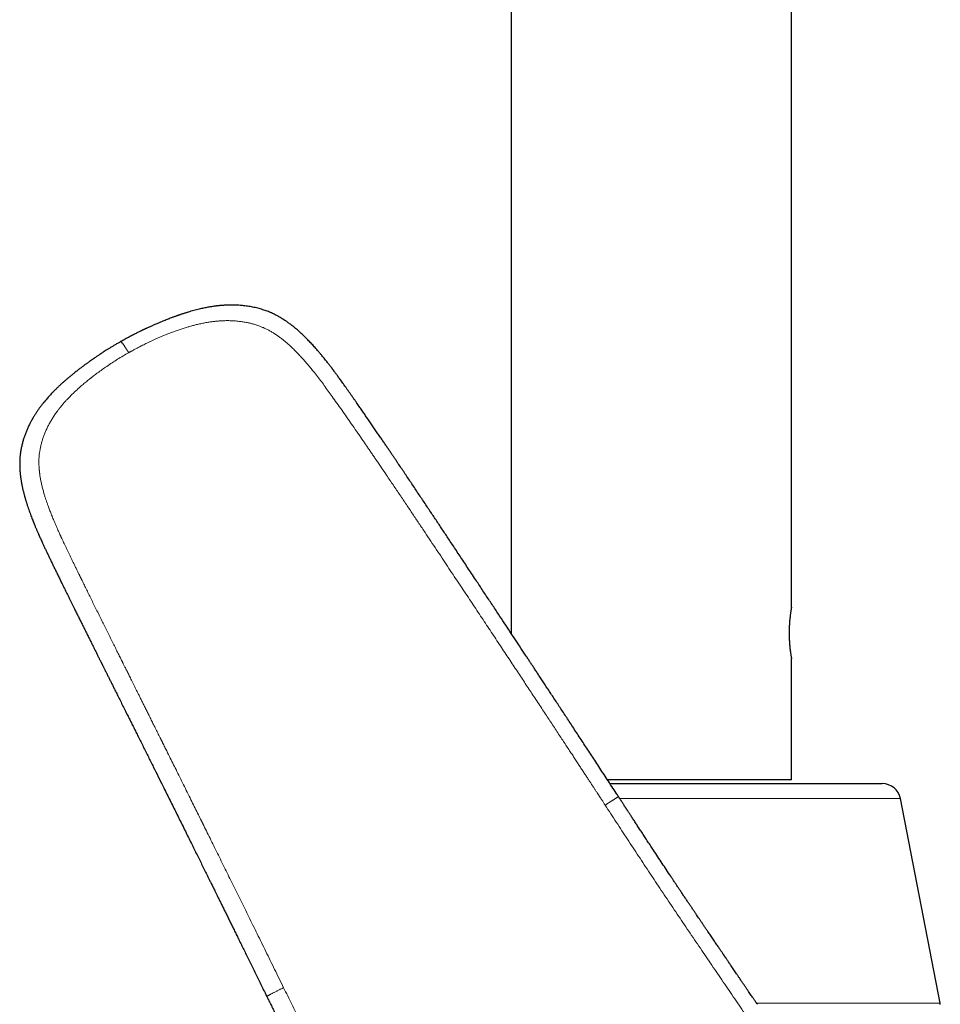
# Model space of a CAD drawing. Header units: millimetres. Extents: x 8 to 835, y 12 to 866.
# Tile 25 of 46: x 202 to 277, y 608 to 689. Entities that reach past the tile are written whole.
import ezdxf

# ---------------------------------------------------------------- set-up
doc = ezdxf.new("R2010")
doc.units = ezdxf.units.MM

msp = doc.modelspace()

# ---------------------------------------------------------------- linework, layer by layer
at = {"color": 7, "linetype": 'Continuous', "lineweight": 30}
for p, q in [((241.77, 750.415), (241.77, 638.618)), ((264.57, 640.75), (264.57, 750.415)), ((264.57, 626.7), (264.57, 636.552)), ((264.57, 626.7), (249.608, 626.7)), ((253.158, 626.4), (257.224, 626.4)), ((257.224, 626.4), (271.954, 626.4)), ((276.661, 608.547), (273.426, 625.187)), ((261.771, 608.487), (261.791, 608.457))]:
    msp.add_line(p, q, dxfattribs=at)
at = {"color": 8, "linetype": 'Continuous', "lineweight": 0}
for p, q in [((273.426, 625.186), (257.543, 625.186)), ((261.73, 608.547), (276.661, 608.547))]:
    msp.add_line(p, q, dxfattribs=at)
at = {"color": 7, "linetype": 'Continuous', "lineweight": 30}
for centre, radius, start, end in [((271.954, 624.9), 1.5, 11, 90), ((276.17, 608.452), 0.5, 0, 11)]:
    msp.add_arc(centre, radius, start, end, dxfattribs=at)
for points, knots in [([(250.5, 625.338), (250.44, 625.429), (250.257, 625.709), (249.955, 626.171), (249.595, 626.722), (249.242, 627.26), (248.9, 627.784), (248.566, 628.293), (248.243, 628.787), (247.926, 629.27), (247.615, 629.744), (247.309, 630.21), (247.009, 630.667), (246.717, 631.112), (246.432, 631.545), (246.155, 631.967), (245.886, 632.376), (245.625, 632.774), (245.371, 633.159), (245.125, 633.533), (244.887, 633.895), (244.656, 634.245), (244.433, 634.583), (244.218, 634.909), (244.016, 635.215), (243.827, 635.502), (243.651, 635.77), (243.481, 636.028), (243.317, 636.276), (243.156, 636.519), (242.905, 636.9), (242.559, 637.424), (242.116, 638.095), (241.666, 638.776), (241.209, 639.467), (240.815, 640.062), (240.485, 640.562), (240.22, 640.962), (239.953, 641.365), (239.684, 641.771), (239.414, 642.179), (239.146, 642.584), (238.858, 643.018), (238.554, 643.478), (238.233, 643.961), (237.921, 644.431), (237.618, 644.889), (237.323, 645.334), (237.036, 645.765), (236.765, 646.173), (236.509, 646.558), (236.266, 646.923), (236.025, 647.285), (235.784, 647.648), (235.54, 648.013), (235.202, 648.52), (234.767, 649.173), (234.234, 649.969), (233.699, 650.767), (233.165, 651.561), (232.76, 652.161), (232.484, 652.57), (232.335, 652.79), (232.183, 653.014), (232.028, 653.244), (231.866, 653.482), (231.697, 653.731), (231.522, 653.989), (231.336, 654.261), (231.141, 654.548), (230.936, 654.849), (230.723, 655.161), (230.503, 655.483), (230.275, 655.815), (230.052, 656.139), (229.836, 656.453), (229.626, 656.756), (229.411, 657.066), (229.219, 657.342), (229.05, 657.584), (228.91, 657.784), (228.773, 657.98), (228.642, 658.167), (228.511, 658.352), (228.383, 658.534), (228.256, 658.713), (228.136, 658.882), (228.023, 659.039), (227.917, 659.187), (227.819, 659.323), (227.727, 659.449), (227.644, 659.563), (227.569, 659.664), (227.503, 659.755), (227.443, 659.835), (227.39, 659.906), (227.345, 659.967), (227.308, 660.016), (227.277, 660.057), (227.248, 660.095), (227.215, 660.139), (227.176, 660.19), (227.13, 660.251), (227.072, 660.326), (227.002, 660.417), (226.92, 660.523), (226.828, 660.64), (226.727, 660.768), (226.617, 660.905), (226.497, 661.053), (226.368, 661.209), (226.231, 661.373), (226.051, 661.585), (225.83, 661.838), (225.568, 662.127), (225.304, 662.406), (225.039, 662.674), (224.811, 662.895), (224.62, 663.072), (224.468, 663.208), (224.316, 663.34), (224.165, 663.467), (224.019, 663.584), (223.882, 663.691), (223.761, 663.782), (223.655, 663.86), (223.564, 663.925), (223.481, 663.982), (223.408, 664.031), (223.345, 664.073), (223.289, 664.11), (223.237, 664.143), (223.182, 664.178), (223.121, 664.215), (223.051, 664.258), (222.97, 664.306), (222.875, 664.36), (222.766, 664.421), (222.641, 664.487), (222.505, 664.555), (222.356, 664.625), (222.195, 664.696), (222.027, 664.766), (221.85, 664.833), (221.666, 664.896), (221.472, 664.958), (221.267, 665.017), (221.06, 665.069), (220.851, 665.117), (220.642, 665.158), (220.43, 665.194), (220.221, 665.224), (220.019, 665.249), (219.825, 665.267), (219.639, 665.281), (219.448, 665.292), (219.253, 665.298), (219.056, 665.301), (218.872, 665.299), (218.702, 665.295), (218.558, 665.289), (218.439, 665.282), (218.341, 665.276), (218.25, 665.269), (218.167, 665.262), (218.093, 665.256), (218.031, 665.25), (217.985, 665.245), (217.95, 665.241), (217.92, 665.238), (217.883, 665.234), (217.837, 665.229), (217.785, 665.223), (217.728, 665.215), (217.648, 665.205), (217.542, 665.19), (217.408, 665.17), (217.263, 665.146), (217.106, 665.119), (216.938, 665.087), (216.763, 665.051), (216.579, 665.011), (216.386, 664.966), (216.18, 664.914), (215.962, 664.857), (215.738, 664.794), (215.509, 664.727), (215.276, 664.655), (215.091, 664.595), (214.961, 664.552), (214.893, 664.529), (214.837, 664.51), (214.792, 664.495), (214.755, 664.482), (214.722, 664.471), (214.675, 664.454), (214.609, 664.431), (214.521, 664.4), (214.425, 664.365), (214.319, 664.326), (214.193, 664.279), (214.049, 664.224), (213.886, 664.161), (213.714, 664.094), (213.534, 664.022), (213.346, 663.945), (213.174, 663.874), (213.017, 663.808), (212.878, 663.748), (212.736, 663.687), (212.597, 663.626), (212.467, 663.568), (212.35, 663.516), (212.247, 663.469), (212.157, 663.427), (212.09, 663.396), (212.044, 663.375), (212.016, 663.362), (211.996, 663.353), (211.983, 663.346), (211.972, 663.342), (211.96, 663.336), (211.942, 663.327), (211.915, 663.315), (211.878, 663.297), (211.83, 663.274), (211.772, 663.247), (211.701, 663.212), (211.614, 663.17), (211.511, 663.12), (211.395, 663.063), (211.266, 662.999), (211.125, 662.927), (210.972, 662.848), (210.811, 662.764), (210.644, 662.676), (210.471, 662.583), (210.288, 662.482), (210.134, 662.397), (210.041, 662.344), (210.012, 662.327)], [0, 0, 0, 0, 0.005318, 0.01618, 0.026814, 0.03722, 0.047397, 0.05717, 0.066723, 0.076057, 0.085169, 0.094242, 0.103085, 0.111699, 0.120084, 0.12824, 0.136167, 0.143866, 0.151335, 0.158575, 0.165586, 0.172369, 0.178922, 0.185246, 0.191342, 0.196728, 0.201921, 0.206922, 0.211731, 0.216384, 0.221044, 0.233882, 0.24691, 0.260128, 0.273538, 0.287139, 0.294855, 0.302633, 0.31047, 0.318369, 0.326328, 0.334243, 0.342004, 0.35166, 0.361067, 0.370226, 0.379136, 0.387797, 0.396209, 0.404372, 0.411637, 0.418706, 0.425757, 0.432842, 0.439964, 0.447121, 0.462581, 0.478204, 0.493908, 0.509485, 0.52492, 0.52927, 0.533609, 0.53796, 0.542476, 0.547183, 0.552082, 0.557173, 0.562457, 0.568199, 0.574154, 0.58032, 0.586697, 0.593287, 0.600087, 0.605963, 0.611987, 0.61816, 0.624487, 0.628545, 0.632611, 0.636525, 0.640273, 0.643856, 0.64766, 0.651259, 0.654651, 0.657836, 0.660812, 0.66358, 0.666137, 0.668482, 0.670514, 0.672353, 0.673997, 0.675447, 0.676701, 0.677757, 0.678464, 0.679233, 0.680114, 0.681159, 0.682415, 0.683874, 0.685843, 0.688044, 0.690479, 0.69315, 0.696059, 0.69915, 0.702476, 0.706037, 0.709661, 0.716163, 0.722554, 0.728839, 0.735019, 0.741094, 0.744458, 0.74779, 0.75109, 0.754351, 0.75743, 0.760265, 0.762852, 0.764865, 0.76669, 0.768324, 0.769762, 0.771003, 0.772052, 0.773035, 0.774029, 0.775187, 0.77653, 0.778059, 0.779769, 0.781872, 0.784171, 0.786661, 0.789337, 0.792194, 0.795226, 0.798237, 0.801395, 0.8047, 0.808154, 0.811761, 0.815102, 0.818564, 0.822109, 0.82554, 0.828829, 0.831978, 0.834985, 0.837853, 0.841259, 0.844446, 0.847414, 0.850167, 0.852707, 0.854392, 0.855972, 0.857447, 0.858816, 0.860041, 0.861048, 0.861835, 0.862301, 0.862728, 0.863321, 0.864086, 0.864958, 0.865884, 0.866865, 0.868866, 0.871059, 0.873444, 0.876019, 0.878782, 0.881729, 0.884706, 0.887911, 0.891339, 0.894985, 0.898841, 0.902622, 0.906573, 0.910692, 0.912052, 0.913215, 0.914177, 0.914939, 0.915522, 0.916071, 0.916615, 0.917968, 0.919454, 0.921114, 0.922948, 0.924954, 0.9276, 0.930451, 0.933442, 0.936576, 0.939854, 0.943275, 0.94566, 0.948111, 0.950627, 0.953153, 0.955467, 0.957546, 0.959389, 0.960988, 0.962354, 0.962949, 0.963467, 0.963823, 0.964052, 0.964173, 0.964373, 0.964697, 0.965146, 0.965835, 0.966698, 0.967734, 0.968944, 0.970569, 0.97243, 0.974525, 0.976855, 0.979421, 0.98222, 0.985255, 0.988243, 0.991428, 0.994809, 0.998387, 1, 1, 1, 1]), ([(210.012, 662.327), (209.945, 662.289), (209.796, 662.205), (209.573, 662.074), (209.347, 661.938), (209.135, 661.809), (208.942, 661.689), (208.767, 661.578), (208.608, 661.477), (208.463, 661.382), (208.33, 661.294), (208.21, 661.214), (208.104, 661.142), (208.01, 661.078), (207.928, 661.022), (207.857, 660.974), (207.798, 660.933), (207.751, 660.9), (207.715, 660.875), (207.692, 660.858), (207.678, 660.848), (207.666, 660.84), (207.65, 660.829), (207.626, 660.812), (207.59, 660.786), (207.543, 660.753), (207.485, 660.712), (207.42, 660.665), (207.347, 660.613), (207.268, 660.555), (207.185, 660.495), (207.101, 660.433), (207.019, 660.372), (206.938, 660.311), (206.814, 660.218), (206.65, 660.094), (206.473, 659.957), (206.326, 659.841), (206.207, 659.747), (206.092, 659.655), (205.983, 659.566), (205.878, 659.479), (205.779, 659.397), (205.686, 659.318), (205.6, 659.245), (205.522, 659.177), (205.455, 659.119), (205.399, 659.069), (205.356, 659.031), (205.325, 659.004), (205.304, 658.984), (205.282, 658.965), (205.256, 658.941), (205.218, 658.907), (205.166, 658.86), (205.1, 658.799), (205.03, 658.734), (204.957, 658.665), (204.884, 658.596), (204.809, 658.523), (204.733, 658.449), (204.659, 658.376), (204.587, 658.304), (204.493, 658.208), (204.378, 658.089), (204.246, 657.947), (204.121, 657.809), (204.004, 657.677), (203.893, 657.546), (203.773, 657.402), (203.643, 657.239), (203.503, 657.055), (203.361, 656.861), (203.218, 656.656), (203.076, 656.439), (202.935, 656.211), (202.795, 655.97), (202.659, 655.716), (202.528, 655.451), (202.404, 655.179), (202.292, 654.904), (202.19, 654.627), (202.1, 654.349), (202.019, 654.061), (201.948, 653.763), (201.906, 653.541), (201.885, 653.407), (201.879, 653.365), (201.874, 653.332), (201.87, 653.306), (201.866, 653.28), (201.862, 653.246), (201.856, 653.199), (201.847, 653.123), (201.836, 653.021), (201.825, 652.897), (201.817, 652.774), (201.811, 652.654), (201.807, 652.537), (201.806, 652.421), (201.806, 652.287), (201.809, 652.134), (201.817, 651.96), (201.827, 651.812), (201.837, 651.696), (201.844, 651.62), (201.85, 651.561), (201.855, 651.516), (201.859, 651.483), (201.862, 651.457), (201.864, 651.432), (201.868, 651.403), (201.873, 651.366), (201.878, 651.322), (201.886, 651.265), (201.896, 651.194), (201.908, 651.112), (201.922, 651.027), (201.936, 650.941), (201.954, 650.84), (201.975, 650.725), (202.001, 650.594), (202.029, 650.463), (202.058, 650.332), (202.088, 650.205), (202.116, 650.091), (202.141, 649.991), (202.164, 649.904), (202.186, 649.824), (202.206, 649.751), (202.224, 649.684), (202.242, 649.621), (202.26, 649.56), (202.279, 649.494), (202.301, 649.422), (202.324, 649.344), (202.349, 649.263), (202.375, 649.182), (202.401, 649.101), (202.442, 648.974), (202.499, 648.802), (202.573, 648.587), (202.649, 648.377), (202.723, 648.176), (202.794, 647.988), (202.849, 647.849), (202.886, 647.754), (202.907, 647.7), (202.927, 647.65), (202.945, 647.607), (202.959, 647.572), (202.969, 647.546), (202.977, 647.527), (202.985, 647.507), (202.997, 647.476), (203.016, 647.43), (203.044, 647.363), (203.078, 647.279), (203.119, 647.181), (203.163, 647.078), (203.207, 646.974), (203.253, 646.868), (203.3, 646.76), (203.377, 646.583), (203.488, 646.334), (203.621, 646.041), (203.746, 645.77), (203.863, 645.522), (203.984, 645.266), (204.111, 644.999), (204.241, 644.729), (204.373, 644.456), (204.507, 644.18), (204.646, 643.893), (204.791, 643.595), (204.942, 643.286), (205.099, 642.965), (205.267, 642.622), (205.448, 642.254), (205.642, 641.862), (205.843, 641.456), (206.051, 641.036), (206.245, 640.645), (206.422, 640.288), (206.578, 639.974), (206.73, 639.667), (206.878, 639.37), (207.021, 639.081), (207.16, 638.802), (207.299, 638.524), (207.436, 638.247), (207.573, 637.972), (207.705, 637.709), (207.83, 637.456), (207.934, 637.248), (208.017, 637.082), (208.08, 636.956), (208.141, 636.833), (208.2, 636.715), (208.255, 636.604), (208.305, 636.505), (208.348, 636.419), (208.385, 636.344), (208.417, 636.28), (208.444, 636.226), (208.465, 636.184), (208.481, 636.152), (208.493, 636.127), (208.505, 636.104), (208.519, 636.076), (208.535, 636.044), (208.559, 635.997), (208.591, 635.932), (208.633, 635.847), (208.682, 635.75), (208.736, 635.641), (208.795, 635.524), (208.857, 635.4), (208.92, 635.274), (208.985, 635.145), (209.05, 635.013), (209.136, 634.841), (209.244, 634.626), (209.374, 634.366), (209.525, 634.064), (209.699, 633.717), (209.896, 633.323), (210.1, 632.914), (210.312, 632.49), (210.516, 632.083), (210.709, 631.697), (210.891, 631.332), (211.076, 630.963), (211.261, 630.593), (211.522, 630.07), (211.858, 629.397), (212.268, 628.577), (212.672, 627.766), (213.071, 626.966), (213.42, 626.265), (213.72, 625.662), (213.972, 625.154), (214.223, 624.65), (214.471, 624.151), (214.716, 623.657), (214.964, 623.158), (215.213, 622.655), (215.462, 622.152), (215.705, 621.663), (215.94, 621.189), (216.168, 620.729), (216.388, 620.283), (216.603, 619.848), (216.813, 619.424), (217.017, 619.011), (217.172, 618.698), (217.28, 618.479), (217.345, 618.348), (217.412, 618.212), (217.483, 618.069), (217.559, 617.916), (217.639, 617.754), (217.732, 617.565), (217.839, 617.348), (217.961, 617.101), (218.091, 616.838), (218.228, 616.561), (218.372, 616.268), (218.524, 615.96), (218.679, 615.646), (218.836, 615.328), (218.995, 615.005), (219.16, 614.67), (219.332, 614.322), (219.51, 613.961), (219.694, 613.587), (219.884, 613.201), (220.081, 612.801), (220.284, 612.389), (220.493, 611.964), (220.708, 611.526), (220.925, 611.085), (221.144, 610.639), (221.364, 610.191), (221.59, 609.732), (221.769, 609.367), (221.873, 609.156), (221.9, 609.102)], [0, 0, 0, 0, 0.003775, 0.008329, 0.012617, 0.01664, 0.020396, 0.023694, 0.026755, 0.029578, 0.032165, 0.034514, 0.036582, 0.038424, 0.04004, 0.041428, 0.042591, 0.043527, 0.044237, 0.04472, 0.044924, 0.04508, 0.045396, 0.045891, 0.046538, 0.047534, 0.048694, 0.050019, 0.051468, 0.053073, 0.054792, 0.056492, 0.058165, 0.059811, 0.061429, 0.065739, 0.069844, 0.072401, 0.074875, 0.077265, 0.079572, 0.081797, 0.08391, 0.085843, 0.087754, 0.089439, 0.090895, 0.092122, 0.093117, 0.093684, 0.094132, 0.094542, 0.095119, 0.095859, 0.097059, 0.098521, 0.100249, 0.101752, 0.103414, 0.105164, 0.106887, 0.108581, 0.110245, 0.111879, 0.115183, 0.118351, 0.121378, 0.124263, 0.127011, 0.129786, 0.133425, 0.137209, 0.141141, 0.145225, 0.149464, 0.153863, 0.158427, 0.163157, 0.168049, 0.172984, 0.177876, 0.182723, 0.187525, 0.192281, 0.197453, 0.202589, 0.203423, 0.204114, 0.204663, 0.205068, 0.205403, 0.205992, 0.206763, 0.207716, 0.209748, 0.211822, 0.213846, 0.215819, 0.217737, 0.219621, 0.221579, 0.224308, 0.227175, 0.230172, 0.231642, 0.232897, 0.233933, 0.234605, 0.23514, 0.235539, 0.235897, 0.23638, 0.236989, 0.237725, 0.238587, 0.239848, 0.241255, 0.24268, 0.244115, 0.245559, 0.247727, 0.249916, 0.252128, 0.254362, 0.256541, 0.258557, 0.260154, 0.261633, 0.262994, 0.26424, 0.265381, 0.266423, 0.26749, 0.268542, 0.269788, 0.271171, 0.272565, 0.273962, 0.275364, 0.27677, 0.280521, 0.284305, 0.288053, 0.29159, 0.294908, 0.298013, 0.298992, 0.299947, 0.300867, 0.301647, 0.302268, 0.302729, 0.303031, 0.303235, 0.303825, 0.304655, 0.305724, 0.307373, 0.309167, 0.310997, 0.312865, 0.31477, 0.316711, 0.318689, 0.324313, 0.330205, 0.334577, 0.339084, 0.343729, 0.348577, 0.353667, 0.358505, 0.363545, 0.368785, 0.374229, 0.379877, 0.385731, 0.391795, 0.398709, 0.405878, 0.413303, 0.420981, 0.428913, 0.434732, 0.440508, 0.446113, 0.451547, 0.45681, 0.461902, 0.466824, 0.472041, 0.477053, 0.48186, 0.486462, 0.490858, 0.493229, 0.495535, 0.497778, 0.499956, 0.501996, 0.503829, 0.505368, 0.506723, 0.507894, 0.508881, 0.509683, 0.510212, 0.510623, 0.511018, 0.511513, 0.512107, 0.512802, 0.514096, 0.515638, 0.517426, 0.519406, 0.521597, 0.523858, 0.526163, 0.528512, 0.530905, 0.533343, 0.537927, 0.542659, 0.547539, 0.554433, 0.561601, 0.569044, 0.576762, 0.584754, 0.591227, 0.597869, 0.604629, 0.611361, 0.618056, 0.633137, 0.64803, 0.662735, 0.677253, 0.691584, 0.700866, 0.710068, 0.71919, 0.728232, 0.737195, 0.746012, 0.75538, 0.764485, 0.77333, 0.781912, 0.790233, 0.798292, 0.806089, 0.813823, 0.821281, 0.828463, 0.830819, 0.833147, 0.835571, 0.838164, 0.840926, 0.843857, 0.846958, 0.851149, 0.855615, 0.860354, 0.865368, 0.870656, 0.876218, 0.882054, 0.887644, 0.893465, 0.899517, 0.905798, 0.91231, 0.919052, 0.926025, 0.933228, 0.940661, 0.948325, 0.95622, 0.964345, 0.972216, 0.980293, 0.988575, 0.997061, 1, 1, 1, 1]), ([(264.57, 640.75), (264.57, 640.749), (264.57, 640.748), (264.567, 640.736), (264.564, 640.716), (264.558, 640.685), (264.55, 640.639), (264.539, 640.575), (264.526, 640.496), (264.511, 640.404), (264.495, 640.3), (264.479, 640.185), (264.463, 640.059), (264.447, 639.923), (264.431, 639.78), (264.417, 639.63), (264.405, 639.472), (264.394, 639.309), (264.385, 639.141), (264.379, 638.97), (264.375, 638.796), (264.374, 638.619), (264.376, 638.443), (264.381, 638.268), (264.388, 638.094), (264.398, 637.925), (264.41, 637.761), (264.423, 637.604), (264.438, 637.452), (264.454, 637.311), (264.471, 637.18), (264.487, 637.06), (264.503, 636.95), (264.518, 636.853), (264.532, 636.769), (264.544, 636.698), (264.554, 636.64), (264.562, 636.595), (264.567, 636.566), (264.57, 636.551), (264.57, 636.552), (264.57, 636.552)], [0, 0, 0, 0, 0.019471, 0.039018, 0.058682, 0.078423, 0.104933, 0.131633, 0.158929, 0.186428, 0.212858, 0.23947, 0.266292, 0.293547, 0.319602, 0.345832, 0.372266, 0.399121, 0.425208, 0.451477, 0.477957, 0.504873, 0.531356, 0.558031, 0.584927, 0.612279, 0.638874, 0.665659, 0.692736, 0.720211, 0.746508, 0.772984, 0.799666, 0.826776, 0.852794, 0.878989, 0.905389, 0.932213, 0.958413, 0.9848, 1, 1, 1, 1]), ([(249.805, 626.4), (249.874, 626.4), (250.092, 626.4), (250.462, 626.4), (250.914, 626.4), (251.365, 626.4), (251.814, 626.4), (252.261, 626.4), (252.709, 626.4), (253.008, 626.4), (253.158, 626.4)], [0, 0, 0, 0, 0.0622291, 0.1975745, 0.3329177, 0.4682821, 0.6012107, 0.7341336, 0.867078, 1, 1, 1, 1]), ([(261.771, 608.487), (261.767, 608.493), (261.757, 608.507), (261.739, 608.534), (261.716, 608.567), (261.686, 608.61), (261.649, 608.663), (261.604, 608.729), (261.554, 608.801), (261.502, 608.878), (261.446, 608.959), (261.376, 609.062), (261.289, 609.189), (261.185, 609.342), (261.071, 609.509), (260.947, 609.691), (260.812, 609.889), (260.67, 610.099), (260.519, 610.32), (260.372, 610.536), (260.233, 610.741), (260.108, 610.926), (259.988, 611.102), (259.876, 611.268), (259.77, 611.425), (259.67, 611.572), (259.577, 611.709), (259.491, 611.836), (259.412, 611.952), (259.34, 612.058), (259.275, 612.155), (259.223, 612.232), (259.183, 612.29), (259.157, 612.329), (259.137, 612.359), (259.12, 612.384), (259.1, 612.413), (259.074, 612.451), (259.038, 612.504), (258.996, 612.567), (258.946, 612.641), (258.889, 612.725), (258.825, 612.819), (258.754, 612.924), (258.675, 613.039), (258.59, 613.164), (258.498, 613.3), (258.398, 613.447), (258.294, 613.6), (258.187, 613.758), (258.079, 613.916), (257.974, 614.072), (257.871, 614.223), (257.752, 614.398), (257.618, 614.595), (257.471, 614.812), (257.332, 615.017), (257.201, 615.209), (257.078, 615.39), (256.964, 615.56), (256.864, 615.707), (256.779, 615.834), (256.706, 615.942), (256.635, 616.047), (256.564, 616.152), (256.491, 616.261), (256.415, 616.373), (256.314, 616.523), (256.187, 616.712), (256.031, 616.945), (255.866, 617.19), (255.694, 617.447), (255.527, 617.696), (255.367, 617.936), (255.216, 618.163), (255.062, 618.395), (254.906, 618.628), (254.57, 619.134), (254.051, 619.916), (253.51, 620.738), (253.123, 621.325), (252.894, 621.673), (252.668, 622.017), (252.448, 622.353), (252.236, 622.677), (252.032, 622.988), (251.838, 623.284), (251.654, 623.566), (251.513, 623.782), (251.411, 623.938), (251.346, 624.036), (251.286, 624.128), (251.235, 624.206), (251.194, 624.27), (251.161, 624.32), (251.138, 624.355), (251.124, 624.377), (251.116, 624.389), (251.109, 624.4), (251.103, 624.409), (251.096, 624.42), (251.085, 624.436), (251.068, 624.463), (251.043, 624.5), (251.011, 624.549), (250.972, 624.609), (250.926, 624.68), (250.872, 624.763), (250.811, 624.856), (250.743, 624.961), (250.667, 625.076), (250.584, 625.203), (250.527, 625.291), (250.497, 625.336)], [0, 0, 0, 0, 0.001293, 0.003403, 0.005607, 0.007926, 0.011561, 0.015524, 0.019848, 0.024454, 0.029307, 0.034404, 0.042912, 0.052028, 0.061751, 0.072845, 0.084638, 0.097131, 0.110326, 0.124221, 0.135795, 0.146854, 0.157334, 0.167235, 0.176557, 0.185299, 0.193461, 0.201042, 0.207932, 0.214261, 0.220028, 0.225229, 0.228024, 0.230331, 0.23215, 0.233481, 0.234766, 0.237257, 0.240396, 0.244155, 0.248535, 0.253536, 0.259156, 0.265397, 0.272258, 0.279739, 0.28784, 0.29656, 0.3059, 0.315274, 0.324819, 0.334096, 0.343103, 0.35184, 0.365451, 0.378352, 0.390543, 0.402024, 0.412797, 0.42286, 0.432215, 0.439068, 0.445483, 0.45156, 0.457791, 0.464243, 0.470916, 0.477811, 0.490885, 0.504687, 0.519217, 0.534476, 0.550464, 0.563537, 0.57706, 0.590833, 0.604636, 0.618468, 0.680592, 0.743342, 0.763852, 0.78443, 0.804931, 0.824744, 0.843799, 0.862096, 0.879634, 0.896086, 0.911807, 0.917784, 0.923648, 0.929186, 0.933985, 0.937469, 0.940413, 0.942816, 0.943613, 0.944326, 0.944956, 0.945502, 0.945988, 0.946827, 0.948395, 0.950617, 0.953494, 0.957025, 0.961211, 0.966051, 0.971546, 0.977696, 0.984501, 0.991961, 1, 1, 1, 1]), ([(221.902, 609.103), (221.944, 609.018), (222.051, 608.799), (222.223, 608.449), (222.415, 608.057), (222.602, 607.675), (222.782, 607.307), (222.956, 606.952), (223.123, 606.609), (223.285, 606.277), (223.45, 605.937), (223.619, 605.589), (223.791, 605.235), (223.955, 604.897), (224.111, 604.573), (224.26, 604.265), (224.4, 603.974), (224.531, 603.7), (224.655, 603.442), (224.771, 603.2), (224.88, 602.971), (224.983, 602.756), (225.079, 602.554), (225.166, 602.373), (225.243, 602.211), (225.311, 602.067), (225.374, 601.934), (225.425, 601.826), (225.465, 601.742), (225.494, 601.68), (225.522, 601.621), (225.548, 601.567), (225.57, 601.52), (225.588, 601.483), (225.604, 601.449), (225.622, 601.411), (225.645, 601.362), (225.673, 601.302), (225.706, 601.233), (225.742, 601.156), (225.784, 601.066), (225.833, 600.963), (225.887, 600.847), (225.947, 600.719), (226.012, 600.582), (226.081, 600.434), (226.155, 600.278), (226.232, 600.112), (226.315, 599.936), (226.438, 599.672), (226.599, 599.327), (226.793, 598.907), (226.96, 598.547), (227.101, 598.242), (227.217, 597.991), (227.33, 597.745), (227.44, 597.505), (227.548, 597.271), (227.653, 597.042), (227.749, 596.832), (227.837, 596.642), (227.913, 596.475), (227.984, 596.321), (228.048, 596.181), (228.107, 596.054), (228.147, 595.965), (228.173, 595.909), (228.184, 595.884), (228.195, 595.86), (228.205, 595.836), (228.214, 595.814), (228.223, 595.794), (228.232, 595.774), (228.237, 595.763), (228.24, 595.757)], [0, 0, 0, 0, 0.019057, 0.049384, 0.078874, 0.107527, 0.135344, 0.161852, 0.187556, 0.212455, 0.236552, 0.264192, 0.290696, 0.316064, 0.340298, 0.363398, 0.385365, 0.405673, 0.424907, 0.443068, 0.46016, 0.476231, 0.491301, 0.505369, 0.516858, 0.52758, 0.537537, 0.546727, 0.551635, 0.556292, 0.5607, 0.564844, 0.568387, 0.57118, 0.573242, 0.575977, 0.579707, 0.584231, 0.589369, 0.595119, 0.601483, 0.609404, 0.618107, 0.627592, 0.637858, 0.648907, 0.66052, 0.672888, 0.686011, 0.699732, 0.731891, 0.763065, 0.793252, 0.812325, 0.830981, 0.849219, 0.867039, 0.88444, 0.901423, 0.917868, 0.931279, 0.943694, 0.955112, 0.965533, 0.974957, 0.983384, 0.98533, 0.987229, 0.989125, 0.991063, 0.993083, 0.995225, 0.997519, 1, 1, 1, 1])]:
    msp.add_open_spline(points, degree=3, knots=knots, dxfattribs=at)
at = {"color": 8, "linetype": 'Continuous', "lineweight": 0}
for points, knots in [([(210.667, 661.428), (210.674, 661.432), (210.693, 661.442), (210.728, 661.462), (210.777, 661.49), (210.841, 661.526), (210.92, 661.569), (211.013, 661.62), (211.121, 661.679), (211.238, 661.742), (211.365, 661.81), (211.5, 661.88), (211.647, 661.956), (211.806, 662.037), (211.977, 662.121), (212.159, 662.21), (212.353, 662.302), (212.558, 662.398), (212.778, 662.498), (213.012, 662.601), (213.26, 662.708), (213.521, 662.817), (213.796, 662.928), (214.082, 663.04), (214.379, 663.151), (214.689, 663.262), (215.012, 663.372), (215.332, 663.474), (215.647, 663.568), (215.957, 663.653), (216.278, 663.733), (216.611, 663.808), (216.955, 663.875), (217.284, 663.929), (217.596, 663.97), (217.889, 664), (218.187, 664.022), (218.493, 664.034), (218.804, 664.035), (219.117, 664.025), (219.431, 664.004), (219.744, 663.971), (220.059, 663.924), (220.354, 663.868), (220.626, 663.805), (220.876, 663.737), (221.126, 663.658), (221.377, 663.568), (221.628, 663.465), (221.881, 663.349), (222.131, 663.218), (222.378, 663.075), (222.62, 662.921), (222.855, 662.758), (223.086, 662.587), (223.312, 662.407), (223.557, 662.201), (223.818, 661.967), (224.095, 661.703), (224.368, 661.427), (224.638, 661.141), (224.906, 660.845), (225.17, 660.541), (225.432, 660.229), (225.715, 659.881), (226.017, 659.497), (226.339, 659.073), (226.661, 658.639), (226.983, 658.195), (227.328, 657.713), (227.697, 657.193), (228.091, 656.633), (228.49, 656.063), (228.893, 655.482), (229.302, 654.89), (229.638, 654.403), (229.899, 654.022), (230.084, 653.752), (230.27, 653.48), (230.458, 653.205), (230.642, 652.935), (230.902, 652.554), (231.236, 652.065), (231.691, 651.393), (232.188, 650.66), (232.723, 649.867), (233.249, 649.085), (233.765, 648.315), (234.273, 647.558), (234.765, 646.822), (235.241, 646.108), (235.703, 645.416), (236.157, 644.736), (236.602, 644.066), (237.038, 643.411), (237.463, 642.772), (237.879, 642.147), (238.287, 641.532), (238.69, 640.925), (239.088, 640.325), (239.482, 639.731), (239.868, 639.149), (240.246, 638.578), (240.617, 638.019), (240.98, 637.471), (241.336, 636.933), (241.684, 636.407), (242.025, 635.893), (242.358, 635.389), (242.683, 634.897), (243.001, 634.416), (243.311, 633.946), (243.623, 633.473), (243.937, 632.997), (244.252, 632.52), (244.557, 632.056), (244.854, 631.605), (245.143, 631.167), (245.423, 630.741), (245.696, 630.327), (245.958, 629.927), (246.212, 629.541), (246.456, 629.169), (246.687, 628.817), (246.905, 628.486), (247.109, 628.174), (247.306, 627.874), (247.494, 627.588), (247.674, 627.313), (247.845, 627.051), (248.009, 626.802), (248.164, 626.565), (248.311, 626.341), (248.448, 626.13), (248.577, 625.933), (248.697, 625.75), (248.809, 625.578), (248.913, 625.42), (249.008, 625.274), (249.095, 625.14), (249.175, 625.019), (249.247, 624.909), (249.31, 624.811), (249.367, 624.725), (249.402, 624.671), (249.418, 624.647)], [0, 0, 0, 0, 0.000398, 0.001073, 0.002024, 0.003253, 0.004759, 0.006542, 0.008602, 0.010939, 0.013269, 0.015822, 0.018597, 0.021595, 0.024815, 0.028194, 0.031786, 0.035593, 0.039612, 0.043922, 0.048452, 0.0532, 0.058164, 0.063343, 0.068638, 0.074142, 0.079858, 0.085791, 0.091, 0.096376, 0.101922, 0.107634, 0.113504, 0.119523, 0.124353, 0.12927, 0.134277, 0.139379, 0.144586, 0.149905, 0.155083, 0.160349, 0.16569, 0.171101, 0.1754, 0.179744, 0.184134, 0.188579, 0.193171, 0.197848, 0.202617, 0.207445, 0.212309, 0.217126, 0.221984, 0.226891, 0.231852, 0.238253, 0.244752, 0.251352, 0.258048, 0.264832, 0.271692, 0.278622, 0.285625, 0.29454, 0.303589, 0.312775, 0.322098, 0.331556, 0.342966, 0.354564, 0.366353, 0.378332, 0.390503, 0.402865, 0.408365, 0.413902, 0.419475, 0.425086, 0.430734, 0.436038, 0.448443, 0.460709, 0.47708, 0.493195, 0.509053, 0.524653, 0.539994, 0.555076, 0.569282, 0.583254, 0.596991, 0.610497, 0.62377, 0.636581, 0.64917, 0.661537, 0.673682, 0.685847, 0.697783, 0.709489, 0.720966, 0.732214, 0.743233, 0.754024, 0.764587, 0.774922, 0.785028, 0.794907, 0.804557, 0.81398, 0.823174, 0.833024, 0.842598, 0.851896, 0.860918, 0.869664, 0.878237, 0.886528, 0.894535, 0.90226, 0.909703, 0.916862, 0.923354, 0.929594, 0.935583, 0.941321, 0.946808, 0.952043, 0.957028, 0.961761, 0.966242, 0.970473, 0.974383, 0.978051, 0.981477, 0.98466, 0.987555, 0.990216, 0.992642, 0.994834, 0.99679, 0.998513, 1, 1, 1, 1]), ([(210.667, 661.428), (210.652, 661.454), (210.619, 661.508), (210.571, 661.588), (210.521, 661.669), (210.47, 661.75), (210.418, 661.83), (210.367, 661.908), (210.316, 661.982), (210.267, 662.052), (210.222, 662.115), (210.18, 662.171), (210.142, 662.218), (210.109, 662.257), (210.081, 662.287), (210.057, 662.308), (210.037, 662.323), (210.022, 662.33), (210.015, 662.328), (210.012, 662.327)], [0, 0, 0, 0, 0.049597, 0.100418, 0.153353, 0.208886, 0.267111, 0.327763, 0.390289, 0.453949, 0.517947, 0.581558, 0.644264, 0.705867, 0.766536, 0.826533, 0.885954, 0.94479, 1, 1, 1, 1]), ([(210.667, 661.428), (210.516, 661.341), (210.213, 661.166), (209.766, 660.893), (209.324, 660.611), (208.907, 660.332), (208.513, 660.057), (208.155, 659.798), (207.911, 659.614), (207.775, 659.51), (207.733, 659.478), (207.691, 659.445), (207.65, 659.413), (207.608, 659.38), (207.476, 659.277), (207.258, 659.103), (206.962, 658.856), (206.678, 658.61), (206.407, 658.365), (206.149, 658.121), (205.913, 657.887), (205.698, 657.665), (205.502, 657.452), (205.337, 657.264), (205.2, 657.101), (205.116, 656.997), (205.063, 656.93), (205.038, 656.899), (205.014, 656.868), (204.99, 656.837), (204.966, 656.806), (204.942, 656.775), (204.86, 656.665), (204.722, 656.476), (204.538, 656.203), (204.368, 655.929), (204.211, 655.653), (204.067, 655.376), (203.937, 655.098), (203.819, 654.819), (203.715, 654.538), (203.625, 654.256), (203.547, 653.972), (203.483, 653.688), (203.435, 653.417), (203.401, 653.158), (203.379, 652.912), (203.368, 652.66), (203.368, 652.414), (203.376, 652.174), (203.389, 651.999), (203.399, 651.88), (203.405, 651.818), (203.412, 651.756), (203.419, 651.693), (203.427, 651.63), (203.445, 651.491), (203.479, 651.271), (203.536, 650.968), (203.605, 650.655), (203.686, 650.332), (203.761, 650.064), (203.821, 649.86), (203.862, 649.73), (203.899, 649.611), (203.936, 649.497), (203.987, 649.343), (204.055, 649.148), (204.151, 648.879), (204.266, 648.572), (204.402, 648.226), (204.549, 647.866), (204.706, 647.495), (204.874, 647.11), (205, 646.829), (205.078, 646.657), (205.106, 646.595), (205.135, 646.534), (205.163, 646.472), (205.191, 646.413), (205.214, 646.362), (205.261, 646.261), (205.331, 646.112), (205.428, 645.905), (205.525, 645.701), (205.623, 645.495), (205.722, 645.287), (205.827, 645.07), (205.936, 644.843), (206.05, 644.607), (206.168, 644.362), (206.292, 644.108), (206.415, 643.855), (206.537, 643.605), (206.627, 643.42), (206.689, 643.294), (206.722, 643.227), (206.754, 643.16), (206.786, 643.095), (206.814, 643.039), (206.891, 642.881), (207.022, 642.614), (207.212, 642.228), (207.408, 641.829), (207.611, 641.417), (207.822, 640.991), (208.039, 640.552), (208.262, 640.1), (208.483, 639.654), (208.701, 639.214), (208.915, 638.783), (209.135, 638.341), (209.35, 637.908), (209.561, 637.484), (209.758, 637.087), (209.916, 636.77), (210.017, 636.566), (210.059, 636.484), (210.074, 636.453), (210.079, 636.443), (210.084, 636.434), (210.088, 636.424), (210.093, 636.415), (210.103, 636.395), (210.119, 636.363), (210.144, 636.313), (210.174, 636.253), (210.211, 636.178), (210.256, 636.088), (210.309, 635.982), (210.369, 635.862), (210.435, 635.728), (210.509, 635.581), (210.588, 635.423), (210.671, 635.256), (210.759, 635.08), (210.853, 634.891), (210.953, 634.691), (211.059, 634.478), (211.171, 634.253), (211.289, 634.017), (211.413, 633.768), (211.543, 633.507), (211.679, 633.234), (211.821, 632.949), (211.969, 632.652), (212.126, 632.338), (212.292, 632.006), (212.466, 631.656), (212.647, 631.292), (212.835, 630.915), (213.029, 630.525), (213.171, 630.24), (213.259, 630.064), (213.29, 630.002), (213.321, 629.94), (213.352, 629.877), (213.382, 629.817), (213.407, 629.766), (213.453, 629.674), (213.545, 629.489), (213.731, 629.116), (214.063, 628.448), (214.543, 627.484), (215.127, 626.308), (215.713, 625.126), (216.176, 624.192), (216.444, 623.651), (216.541, 623.454), (216.568, 623.4), (216.594, 623.346), (216.621, 623.292), (216.648, 623.238), (216.675, 623.184), (216.789, 622.954), (216.991, 622.544), (217.285, 621.95), (217.585, 621.343), (217.891, 620.724), (218.204, 620.092), (218.516, 619.459), (218.828, 618.828), (219.139, 618.197), (219.456, 617.555), (219.778, 616.902), (220.106, 616.237), (220.439, 615.561), (220.777, 614.874), (221.121, 614.176), (221.471, 613.466), (221.823, 612.75), (222.179, 612.026), (222.538, 611.297), (222.902, 610.556), (223.147, 610.058), (223.27, 609.808)], [0, 0, 0, 0, 0.0088095, 0.0176061, 0.0263938, 0.0351768, 0.0429051, 0.0506357, 0.0574427, 0.0583344, 0.0592263, 0.0601183, 0.0610104, 0.0619027, 0.062795, 0.0694614, 0.0759519, 0.0822689, 0.088415, 0.0943932, 0.1002066, 0.1051887, 0.1100482, 0.1147879, 0.1178519, 0.1208657, 0.1215356, 0.1222029, 0.1228678, 0.1235302, 0.1241902, 0.1248478, 0.125503, 0.1311694, 0.136731, 0.1421948, 0.1475685, 0.1528597, 0.1580769, 0.1632284, 0.1683233, 0.1733707, 0.17838, 0.1833611, 0.1883236, 0.192495, 0.1967344, 0.2010492, 0.2054469, 0.2093909, 0.2134088, 0.2144739, 0.2155444, 0.2166204, 0.217702, 0.2187892, 0.2198821, 0.2249647, 0.2302526, 0.235751, 0.2414645, 0.247397, 0.2500778, 0.2524092, 0.254423, 0.2564732, 0.2585599, 0.2627654, 0.2671129, 0.2732212, 0.2795919, 0.2862264, 0.2931259, 0.3002915, 0.307724, 0.308866, 0.3100141, 0.3111682, 0.3123285, 0.3134948, 0.31452, 0.3152094, 0.3191653, 0.3229321, 0.3269202, 0.3306683, 0.334593, 0.3386943, 0.3429724, 0.3474272, 0.3520588, 0.3568673, 0.3618526, 0.366386, 0.3710564, 0.3723022, 0.3735575, 0.3748221, 0.3760962, 0.3772429, 0.3780262, 0.385062, 0.3923478, 0.3998835, 0.4076691, 0.4157048, 0.4239904, 0.4325261, 0.4413118, 0.4492499, 0.4573815, 0.4657066, 0.4742251, 0.4818813, 0.4896871, 0.4966799, 0.4997934, 0.5011704, 0.5013511, 0.5015318, 0.5017126, 0.5018935, 0.5020744, 0.5022554, 0.502983, 0.5039152, 0.5050522, 0.5063938, 0.5081395, 0.5101419, 0.5124011, 0.514917, 0.5176897, 0.520719, 0.5238104, 0.52713, 0.5306777, 0.5344535, 0.5384574, 0.5426799, 0.5471294, 0.5518059, 0.5567093, 0.5618395, 0.5671966, 0.5727804, 0.5785908, 0.584921, 0.5914998, 0.598327, 0.6054025, 0.6127263, 0.6202981, 0.6214593, 0.6226262, 0.6237986, 0.6249767, 0.6261604, 0.6271837, 0.6278211, 0.6313282, 0.6375977, 0.6488147, 0.6689132, 0.6918574, 0.7149137, 0.7352966, 0.744293, 0.7453038, 0.7463149, 0.7473262, 0.7483377, 0.7493494, 0.7503613, 0.7513735, 0.762249, 0.7733584, 0.7847016, 0.7962786, 0.8080895, 0.8201341, 0.8317045, 0.8434826, 0.8554684, 0.867662, 0.8800632, 0.8926722, 0.9054889, 0.9185134, 0.9317457, 0.9451858, 0.9585883, 0.9721915, 0.9859953, 1, 1, 1, 1]), ([(249.418, 624.647), (249.43, 624.655), (249.457, 624.673), (249.502, 624.702), (249.556, 624.737), (249.619, 624.779), (249.691, 624.826), (249.765, 624.874), (249.838, 624.921), (249.91, 624.968), (249.985, 625.016), (250.063, 625.066), (250.14, 625.116), (250.216, 625.164), (250.287, 625.209), (250.349, 625.249), (250.401, 625.281), (250.441, 625.305), (250.469, 625.322), (250.488, 625.332), (250.498, 625.338), (250.499, 625.337), (250.499, 625.337)], [0, 0, 0, 0, 0.020952, 0.046634, 0.077355, 0.113598, 0.156012, 0.205343, 0.247309, 0.293758, 0.344736, 0.400089, 0.459446, 0.522267, 0.587988, 0.65628, 0.724137, 0.788639, 0.849701, 0.907053, 0.960449, 1, 1, 1, 1]), ([(253.158, 625.189), (252.947, 625.19), (252.526, 625.19), (251.895, 625.191), (251.268, 625.191), (250.834, 625.191), (250.61, 625.19), (250.592, 625.19)], [0, 0, 0, 0, 0.2462258, 0.491404, 0.7357736, 0.9795488, 1, 1, 1, 1]), ([(257.543, 625.186), (257.383, 625.186), (257.063, 625.187), (256.579, 625.188), (256.092, 625.188), (255.603, 625.188), (255.114, 625.189), (254.625, 625.189), (254.138, 625.189), (253.649, 625.189), (253.322, 625.189), (253.159, 625.189)], [0, 0, 0, 0, 0.111064, 0.222393, 0.333966, 0.445768, 0.557788, 0.668017, 0.778455, 0.889111, 1, 1, 1, 1]), ([(266.164, 599.755), (265.857, 600.222), (265.243, 601.155), (264.309, 602.546), (263.366, 603.931), (262.417, 605.313), (261.471, 606.687), (260.532, 608.053), (259.602, 609.415), (258.675, 610.78), (257.743, 612.154), (256.802, 613.535), (255.856, 614.926), (254.914, 616.32), (253.978, 617.718), (253.052, 619.111), (252.136, 620.499), (251.228, 621.88), (250.322, 623.263), (249.719, 624.185), (249.418, 624.647)], [0, 0, 0, 0, 0.056011, 0.112011, 0.168004, 0.223993, 0.279979, 0.334963, 0.389948, 0.444935, 0.499928, 0.55593, 0.611939, 0.667953, 0.723968, 0.779981, 0.834987, 0.889989, 0.944992, 1, 1, 1, 1]), ([(223.27, 609.808), (223.241, 609.793), (223.181, 609.764), (223.091, 609.72), (222.998, 609.674), (222.901, 609.627), (222.803, 609.578), (222.704, 609.528), (222.605, 609.479), (222.509, 609.43), (222.417, 609.383), (222.33, 609.338), (222.25, 609.297), (222.178, 609.26), (222.114, 609.226), (222.058, 609.196), (222.01, 609.17), (221.971, 609.148), (221.94, 609.13), (221.918, 609.116), (221.905, 609.107), (221.901, 609.103), (221.902, 609.103), (221.903, 609.103)], [0, 0, 0, 0, 0.041561, 0.084054, 0.128149, 0.174233, 0.222415, 0.27254, 0.324237, 0.376989, 0.430227, 0.483437, 0.536265, 0.58861, 0.640668, 0.692654, 0.744542, 0.796116, 0.847071, 0.897099, 0.945976, 0.993633, 1, 1, 1, 1]), ([(235.867, 582.563), (235.818, 582.667), (235.723, 582.873), (235.582, 583.176), (235.448, 583.467), (235.319, 583.747), (235.196, 584.014), (235.082, 584.266), (234.974, 584.501), (234.874, 584.721), (234.779, 584.93), (234.689, 585.128), (234.601, 585.323), (234.516, 585.512), (234.433, 585.696), (234.356, 585.867), (234.286, 586.024), (234.221, 586.168), (234.163, 586.299), (234.11, 586.417), (234.072, 586.502), (234.047, 586.559), (234.028, 586.602), (234.004, 586.655), (233.975, 586.72), (233.945, 586.788), (233.915, 586.856), (233.866, 586.966), (233.797, 587.12), (233.702, 587.334), (233.597, 587.569), (233.483, 587.826), (233.362, 588.099), (233.234, 588.388), (233.098, 588.694), (232.957, 589.012), (232.811, 589.34), (232.651, 589.701), (232.475, 590.096), (232.283, 590.527), (232.129, 590.871), (232.018, 591.12), (231.957, 591.254), (231.904, 591.372), (231.857, 591.477), (231.81, 591.583), (231.761, 591.691), (231.677, 591.879), (231.555, 592.151), (231.392, 592.511), (231.224, 592.884), (231.043, 593.284), (230.848, 593.715), (230.648, 594.156), (230.505, 594.472), (230.424, 594.649), (230.4, 594.702), (230.379, 594.748), (230.358, 594.795), (230.312, 594.894), (230.242, 595.049), (230.145, 595.263), (230.042, 595.489), (229.933, 595.727), (229.82, 595.973), (229.704, 596.228), (229.584, 596.491), (229.459, 596.764), (229.329, 597.049), (229.193, 597.346), (229.059, 597.64), (228.925, 597.931), (228.793, 598.219), (228.699, 598.425), (228.645, 598.541), (228.634, 598.566), (228.624, 598.586), (228.615, 598.607), (228.605, 598.628), (228.584, 598.675), (228.538, 598.775), (228.442, 598.983), (228.306, 599.278), (228.14, 599.636), (227.968, 600.01), (227.788, 600.398), (227.615, 600.77), (227.45, 601.124), (227.342, 601.355), (227.28, 601.487), (227.266, 601.518), (227.252, 601.548), (227.237, 601.578), (227.223, 601.609), (227.209, 601.639), (227.173, 601.715), (227.037, 602.006), (226.715, 602.689), (226.403, 603.347), (226.178, 603.817), (226.126, 603.927), (226.069, 604.045), (226.011, 604.166), (225.897, 604.405), (225.666, 604.886), (225.211, 605.829), (224.612, 607.063), (223.929, 608.463), (223.49, 609.36), (223.27, 609.808)], [0, 0, 0, 0, 0.011595, 0.022749, 0.033462, 0.043734, 0.053565, 0.062955, 0.071404, 0.079463, 0.087129, 0.094403, 0.101286, 0.108506, 0.115237, 0.121481, 0.127237, 0.132505, 0.137286, 0.141578, 0.145384, 0.146629, 0.147811, 0.150085, 0.152504, 0.154954, 0.157436, 0.159951, 0.167029, 0.174349, 0.183378, 0.192748, 0.202461, 0.213247, 0.224425, 0.235996, 0.24796, 0.260316, 0.275504, 0.291245, 0.307541, 0.313153, 0.318479, 0.322263, 0.326094, 0.329972, 0.333896, 0.337866, 0.350572, 0.363731, 0.377343, 0.391408, 0.407699, 0.424559, 0.439866, 0.442299, 0.443972, 0.445672, 0.447399, 0.449152, 0.456541, 0.464369, 0.472636, 0.481342, 0.490487, 0.4997, 0.509319, 0.519345, 0.529777, 0.540616, 0.551861, 0.562094, 0.572641, 0.583503, 0.584679, 0.585435, 0.586192, 0.586952, 0.587714, 0.588479, 0.592113, 0.598725, 0.61134, 0.624494, 0.638189, 0.652423, 0.667197, 0.679157, 0.691449, 0.692609, 0.693725, 0.69484, 0.695954, 0.697069, 0.698184, 0.699299, 0.70543, 0.730296, 0.774641, 0.778178, 0.78234, 0.786797, 0.791253, 0.79571, 0.813218, 0.844481, 0.900306, 0.950151, 1, 1, 1, 1])]:
    msp.add_open_spline(points, degree=3, knots=knots, dxfattribs=at)

doc.saveas('drawing.dxf')
